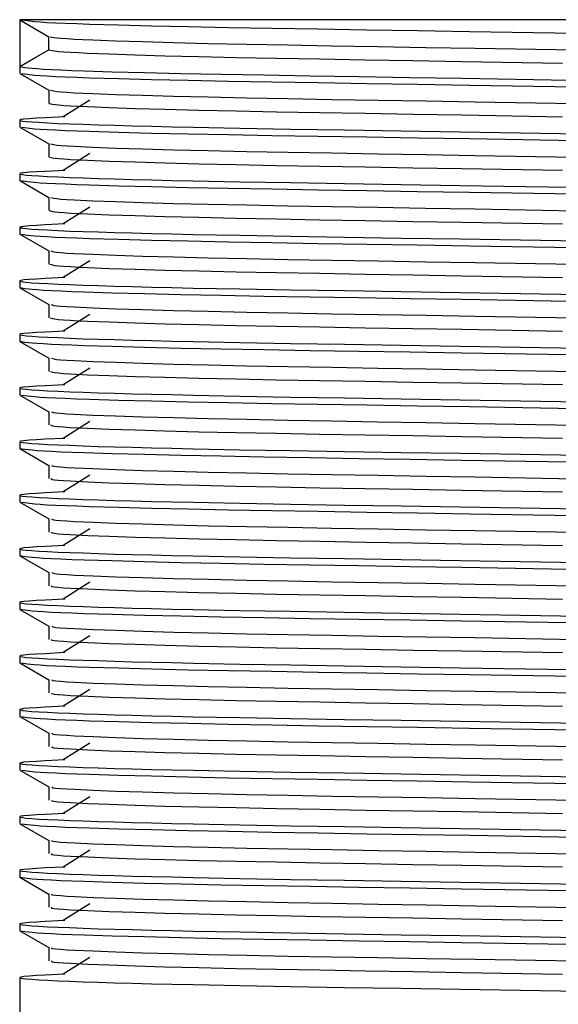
# Model space of a CAD drawing. Header units: millimetres. Extents: x 262469 to 275208, y -32539 to 9411.
# Tile 154 of 256: x 268127.84 to 268133.58, y -13979.15 to -13968.65. Entities that reach past the tile are written whole.
import ezdxf

# ---------------------------------------------------------------- set-up
doc = ezdxf.new("R2010")
doc.units = ezdxf.units.MM
doc.header["$LTSCALE"] = 100
doc.layers.add('$ IE_TELETECHNIKA', color=5, linetype='Continuous', lineweight=30)

msp = doc.modelspace()

# ---------------------------------------------------------------- linework, layer by layer
at = {"layer": '$ IE_TELETECHNIKA', "color": 7, "linetype": 'Continuous'}
for p, q in [((268127.837, -13968.649), (268127.837, -13969.149)), ((268139.553, -13968.649), (268127.837, -13968.649)), ((268127.839, -13968.651), (268128.148, -13968.83)), ((268128.146, -13968.97), (268128.146, -13968.828)), ((268127.837, -13969.154), (268127.837, -13969.22)), ((268127.839, -13969.222), (268128.148, -13969.401)), ((268128.146, -13969.4), (268128.146, -13969.542)), ((268128.146, -13969.4), (268128.146, -13969.542)), ((268128.585, -13969.506), (268128.299, -13969.684)), ((268127.837, -13969.72), (268127.837, -13969.792)), ((268127.876, -13969.71), (268127.863, -13969.714)), ((268127.839, -13969.794), (268128.148, -13969.972)), ((268128.146, -13969.971), (268128.146, -13970.113)), ((268128.146, -13969.971), (268128.146, -13970.113)), ((268128.585, -13970.077), (268128.299, -13970.256)), ((268127.837, -13970.292), (268127.837, -13970.363)), ((268127.876, -13970.282), (268127.863, -13970.285)), ((268127.839, -13970.365), (268128.148, -13970.544)), ((268128.146, -13970.543), (268128.146, -13970.684)), ((268128.146, -13970.543), (268128.146, -13970.684)), ((268128.585, -13970.649), (268128.299, -13970.827)), ((268127.876, -13970.853), (268127.837, -13970.863)), ((268127.837, -13970.863), (268127.837, -13970.934)), ((268127.839, -13970.936), (268128.148, -13971.115)), ((268128.146, -13971.114), (268128.146, -13971.256)), ((268128.146, -13971.114), (268128.146, -13971.256)), ((268128.585, -13971.22), (268128.299, -13971.399)), ((268127.837, -13971.434), (268127.837, -13971.506)), ((268127.839, -13971.508), (268128.148, -13971.687)), ((268128.146, -13971.685), (268128.146, -13971.827)), ((268128.146, -13971.685), (268128.146, -13971.827)), ((268128.585, -13971.791), (268128.299, -13971.97)), ((268127.837, -13972.006), (268127.837, -13972.077)), ((268127.839, -13972.079), (268128.148, -13972.258)), ((268128.146, -13972.257), (268128.146, -13972.399)), ((268128.146, -13972.257), (268128.146, -13972.399)), ((268128.585, -13972.363), (268128.299, -13972.541)), ((268127.837, -13972.577), (268127.837, -13972.649)), ((268127.839, -13972.651), (268128.148, -13972.829)), ((268128.146, -13972.828), (268128.146, -13972.97)), ((268128.146, -13972.828), (268128.146, -13972.97)), ((268128.585, -13972.934), (268128.299, -13973.113)), ((268127.837, -13973.149), (268127.837, -13973.22)), ((268127.839, -13973.222), (268128.148, -13973.401)), ((268128.146, -13973.4), (268128.146, -13973.541)), ((268128.146, -13973.4), (268128.146, -13973.541)), ((268128.585, -13973.506), (268128.299, -13973.684)), ((268127.837, -13973.72), (268127.837, -13973.791)), ((268127.839, -13973.794), (268128.148, -13973.972)), ((268128.146, -13973.971), (268128.146, -13974.113)), ((268128.146, -13973.971), (268128.146, -13974.113)), ((268128.585, -13974.077), (268128.299, -13974.256)), ((268127.837, -13974.291), (268127.837, -13974.363)), ((268127.839, -13974.365), (268128.148, -13974.544)), ((268128.146, -13974.543), (268128.146, -13974.684)), ((268128.146, -13974.543), (268128.146, -13974.684)), ((268128.585, -13974.648), (268128.299, -13974.827)), ((268127.837, -13974.863), (268127.837, -13974.934)), ((268127.839, -13974.936), (268128.148, -13975.115)), ((268128.146, -13975.114), (268128.146, -13975.256)), ((268128.146, -13975.114), (268128.146, -13975.256)), ((268128.585, -13975.22), (268128.299, -13975.398)), ((268127.837, -13975.434), (268127.837, -13975.506)), ((268127.839, -13975.508), (268128.148, -13975.686)), ((268128.146, -13975.685), (268128.146, -13975.827)), ((268128.146, -13975.685), (268128.146, -13975.827)), ((268128.585, -13975.791), (268128.299, -13975.97)), ((268127.837, -13976.006), (268127.837, -13976.077)), ((268127.839, -13976.079), (268128.148, -13976.258)), ((268127.876, -13975.996), (268127.863, -13975.999)), ((268128.146, -13976.257), (268128.146, -13976.399)), ((268128.146, -13976.257), (268128.146, -13976.399)), ((268128.585, -13976.363), (268128.299, -13976.541)), ((268127.837, -13976.577), (268127.837, -13976.649)), ((268127.876, -13976.567), (268127.863, -13976.571)), ((268127.839, -13976.651), (268128.148, -13976.829)), ((268128.146, -13976.828), (268128.146, -13976.97)), ((268128.146, -13976.828), (268128.146, -13976.97)), ((268128.585, -13976.934), (268128.299, -13977.113)), ((268127.837, -13977.149), (268127.837, -13977.22)), ((268127.839, -13977.222), (268128.148, -13977.401)), ((268127.876, -13977.139), (268127.863, -13977.142)), ((268128.146, -13977.4), (268128.146, -13977.541)), ((268128.146, -13977.4), (268128.146, -13977.541)), ((268128.585, -13977.505), (268128.299, -13977.684)), ((268127.837, -13977.72), (268127.837, -13977.791)), ((268127.839, -13977.793), (268128.148, -13977.972)), ((268128.146, -13977.971), (268128.146, -13978.113)), ((268128.146, -13977.971), (268128.146, -13978.113)), ((268128.585, -13978.077), (268128.299, -13978.255)), ((268127.837, -13978.291), (268127.837, -13978.363)), ((268127.839, -13978.365), (268128.148, -13978.543)), ((268128.146, -13978.542), (268128.146, -13978.684)), ((268128.146, -13978.542), (268128.146, -13978.684)), ((268128.585, -13978.648), (268128.299, -13978.827)), ((268127.837, -13978.863), (268127.837, -13984.396))]:
    msp.add_line(p, q, dxfattribs=at)
for points in [[(268127.859, -13968.651), (268127.915, -13968.659), (268127.996, -13968.668), (268128.054, -13968.672), (268128.127, -13968.677), (268128.217, -13968.681), (268128.324, -13968.686), (268128.446, -13968.691), (268128.582, -13968.695), (268128.891, -13968.705), (268129.242, -13968.714), (268129.633, -13968.723), (268130.061, -13968.732), (268130.524, -13968.74), (268131.018, -13968.748), (268131.537, -13968.757), (268132.077, -13968.765), (268132.632, -13968.774), (268133.767, -13968.793)], [(268128.161, -13968.83), (268128.202, -13968.838), (268128.233, -13968.842), (268128.279, -13968.846), (268128.341, -13968.851), (268128.419, -13968.855), (268128.511, -13968.86), (268128.616, -13968.865), (268128.859, -13968.874), (268129.146, -13968.883), (268129.475, -13968.892), (268129.846, -13968.901), (268130.253, -13968.91), (268130.693, -13968.918), (268131.16, -13968.927), (268131.652, -13968.935), (268132.164, -13968.944), (268132.69, -13968.953), (268133.765, -13968.971)], [(268127.837, -13969.149), (268128.01, -13969.049), (268128.146, -13968.97)], [(268128.146, -13968.97), (268128.184, -13968.979), (268128.253, -13968.987), (268128.307, -13968.991), (268128.378, -13968.996), (268128.462, -13969), (268128.56, -13969.005), (268128.791, -13969.014), (268129.066, -13969.024), (268129.385, -13969.033), (268129.745, -13969.042), (268130.143, -13969.051), (268130.574, -13969.059), (268131.034, -13969.067), (268131.52, -13969.076), (268132.027, -13969.084), (268132.549, -13969.093), (268133.621, -13969.112)], [(268127.837, -13969.149), (268127.891, -13969.157), (268127.969, -13969.166), (268128.022, -13969.17), (268128.09, -13969.175), (268128.175, -13969.179), (268128.276, -13969.184), (268128.392, -13969.189), (268128.523, -13969.193), (268128.823, -13969.203), (268129.168, -13969.212), (268129.554, -13969.221), (268129.979, -13969.23), (268130.44, -13969.238), (268130.933, -13969.247), (268131.452, -13969.255), (268131.994, -13969.264), (268132.551, -13969.273), (268133.694, -13969.292)], [(268127.859, -13969.222), (268127.915, -13969.231), (268127.996, -13969.239), (268128.054, -13969.244), (268128.127, -13969.248), (268128.217, -13969.253), (268128.324, -13969.257), (268128.446, -13969.262), (268128.582, -13969.267), (268128.891, -13969.276), (268129.242, -13969.285), (268129.633, -13969.294), (268130.061, -13969.303), (268130.524, -13969.311), (268131.018, -13969.32), (268131.538, -13969.328), (268132.077, -13969.337), (268132.633, -13969.346), (268133.768, -13969.364)], [(268128.164, -13969.401), (268128.202, -13969.409), (268128.233, -13969.414), (268128.278, -13969.418), (268128.341, -13969.422), (268128.419, -13969.427), (268128.512, -13969.431), (268128.617, -13969.436), (268128.86, -13969.445), (268129.146, -13969.455), (268129.476, -13969.464), (268129.847, -13969.473), (268130.254, -13969.481), (268130.694, -13969.49), (268131.161, -13969.498), (268131.653, -13969.507), (268132.165, -13969.515), (268132.691, -13969.524), (268133.766, -13969.543)], [(268128.15, -13969.542), (268128.185, -13969.55), (268128.252, -13969.558), (268128.307, -13969.563), (268128.377, -13969.567), (268128.462, -13969.572), (268128.56, -13969.576), (268128.791, -13969.586), (268129.066, -13969.595), (268129.385, -13969.604), (268129.745, -13969.613), (268130.142, -13969.622), (268130.574, -13969.63), (268131.034, -13969.639), (268131.52, -13969.647), (268132.026, -13969.656), (268132.549, -13969.665), (268133.621, -13969.683)], [(268128.319, -13969.684), (268128.109, -13969.695), (268128.017, -13969.7), (268127.939, -13969.705), (268127.882, -13969.71), (268127.848, -13969.714), (268127.837, -13969.719), (268127.843, -13969.724), (268127.867, -13969.729), (268127.907, -13969.733), (268127.965, -13969.738), (268128.04, -13969.743), (268128.133, -13969.748), (268128.243, -13969.754), (268128.37, -13969.759), (268128.513, -13969.764), (268128.672, -13969.769), (268128.847, -13969.775), (268129.036, -13969.78), (268129.24, -13969.785), (268129.457, -13969.79), (268129.687, -13969.795), (268130.184, -13969.805), (268130.723, -13969.815), (268131.298, -13969.824), (268131.903, -13969.834), (268132.53, -13969.844), (268135.102, -13969.886)], [(268127.859, -13969.794), (268127.915, -13969.802), (268127.996, -13969.811), (268128.054, -13969.815), (268128.127, -13969.82), (268128.217, -13969.824), (268128.324, -13969.829), (268128.446, -13969.833), (268128.582, -13969.838), (268128.891, -13969.847), (268129.242, -13969.857), (268129.633, -13969.866), (268130.061, -13969.874), (268130.524, -13969.883), (268131.018, -13969.891), (268131.537, -13969.899), (268132.077, -13969.908), (268132.632, -13969.917), (268133.768, -13969.936)], [(268128.166, -13969.972), (268128.202, -13969.981), (268128.232, -13969.985), (268128.278, -13969.989), (268128.341, -13969.994), (268128.419, -13969.998), (268128.617, -13970.007), (268128.86, -13970.017), (268129.147, -13970.026), (268129.477, -13970.035), (268129.847, -13970.044), (268130.255, -13970.053), (268130.694, -13970.061), (268131.162, -13970.07), (268131.654, -13970.078), (268132.165, -13970.087), (268132.691, -13970.096), (268133.766, -13970.114)], [(268128.153, -13970.113), (268128.185, -13970.121), (268128.251, -13970.13), (268128.306, -13970.134), (268128.377, -13970.139), (268128.462, -13970.143), (268128.56, -13970.148), (268128.791, -13970.157), (268129.066, -13970.166), (268129.385, -13970.176), (268129.745, -13970.185), (268130.142, -13970.193), (268130.574, -13970.202), (268131.034, -13970.21), (268131.52, -13970.219), (268132.026, -13970.227), (268132.549, -13970.236), (268133.621, -13970.255)], [(268128.319, -13970.256), (268128.109, -13970.266), (268128.017, -13970.271), (268127.939, -13970.276), (268127.882, -13970.281), (268127.848, -13970.286), (268127.837, -13970.29), (268127.843, -13970.295), (268127.867, -13970.3), (268127.907, -13970.305), (268127.965, -13970.31), (268128.04, -13970.315), (268128.133, -13970.32), (268128.243, -13970.325), (268128.37, -13970.33), (268128.513, -13970.336), (268128.672, -13970.341), (268128.847, -13970.346), (268129.036, -13970.351), (268129.24, -13970.357), (268129.457, -13970.362), (268129.687, -13970.367), (268130.184, -13970.377), (268130.723, -13970.386), (268131.298, -13970.396), (268131.903, -13970.405), (268132.53, -13970.415), (268135.102, -13970.457)], [(268127.859, -13970.365), (268127.915, -13970.374), (268127.996, -13970.382), (268128.054, -13970.387), (268128.127, -13970.391), (268128.217, -13970.396), (268128.324, -13970.4), (268128.446, -13970.405), (268128.582, -13970.409), (268128.891, -13970.419), (268129.242, -13970.428), (268129.633, -13970.437), (268130.061, -13970.446), (268130.524, -13970.454), (268131.018, -13970.462), (268131.537, -13970.471), (268132.077, -13970.479), (268132.632, -13970.488), (268133.768, -13970.507)], [(268128.168, -13970.544), (268128.201, -13970.552), (268128.231, -13970.556), (268128.276, -13970.561), (268128.339, -13970.565), (268128.418, -13970.57), (268128.616, -13970.579), (268128.859, -13970.588), (268129.145, -13970.597), (268129.475, -13970.607), (268129.845, -13970.616), (268130.253, -13970.624), (268130.692, -13970.633), (268131.16, -13970.641), (268131.652, -13970.649), (268132.163, -13970.658), (268132.689, -13970.667), (268133.765, -13970.686)], [(268128.156, -13970.684), (268128.186, -13970.693), (268128.212, -13970.697), (268128.251, -13970.701), (268128.306, -13970.706), (268128.377, -13970.71), (268128.462, -13970.715), (268128.56, -13970.719), (268128.791, -13970.729), (268129.066, -13970.738), (268129.385, -13970.747), (268129.745, -13970.756), (268130.142, -13970.765), (268130.574, -13970.773), (268131.034, -13970.782), (268131.52, -13970.79), (268132.026, -13970.799), (268132.549, -13970.808), (268133.621, -13970.826)], [(268128.319, -13970.827), (268128.109, -13970.837), (268128.017, -13970.843), (268127.939, -13970.848), (268127.882, -13970.853), (268127.848, -13970.857), (268127.837, -13970.862), (268127.843, -13970.867), (268127.867, -13970.871), (268127.907, -13970.876), (268127.965, -13970.881), (268128.04, -13970.886), (268128.133, -13970.891), (268128.243, -13970.896), (268128.37, -13970.902), (268128.513, -13970.907), (268128.672, -13970.912), (268128.847, -13970.917), (268129.036, -13970.923), (268129.24, -13970.928), (268129.457, -13970.933), (268129.687, -13970.938), (268130.184, -13970.948), (268130.723, -13970.958), (268131.298, -13970.967), (268131.903, -13970.977), (268132.53, -13970.987), (268135.102, -13971.029)], [(268127.859, -13970.937), (268127.915, -13970.945), (268127.996, -13970.954), (268128.054, -13970.958), (268128.127, -13970.962), (268128.217, -13970.967), (268128.324, -13970.972), (268128.446, -13970.976), (268128.582, -13970.981), (268128.891, -13970.99), (268129.242, -13970.999), (268129.633, -13971.008), (268130.061, -13971.017), (268130.524, -13971.026), (268131.018, -13971.034), (268131.537, -13971.042), (268132.077, -13971.051), (268132.632, -13971.06), (268133.767, -13971.078)], [(268128.17, -13971.115), (268128.2, -13971.124), (268128.23, -13971.128), (268128.276, -13971.132), (268128.34, -13971.137), (268128.419, -13971.141), (268128.617, -13971.15), (268128.86, -13971.16), (268129.146, -13971.169), (268129.476, -13971.178), (268129.847, -13971.187), (268130.254, -13971.196), (268130.693, -13971.204), (268131.161, -13971.212), (268131.653, -13971.221), (268132.164, -13971.23), (268132.69, -13971.239), (268133.766, -13971.257)], [(268128.159, -13971.256), (268128.186, -13971.264), (268128.211, -13971.268), (268128.25, -13971.273), (268128.305, -13971.277), (268128.377, -13971.282), (268128.462, -13971.286), (268128.561, -13971.291), (268128.791, -13971.3), (268129.066, -13971.309), (268129.385, -13971.318), (268129.745, -13971.328), (268130.143, -13971.336), (268130.574, -13971.345), (268131.034, -13971.353), (268131.52, -13971.361), (268132.026, -13971.37), (268132.549, -13971.379), (268133.621, -13971.397)], [(268128.319, -13971.398), (268128.109, -13971.409), (268128.017, -13971.414), (268127.939, -13971.419), (268127.882, -13971.424), (268127.848, -13971.429), (268127.837, -13971.433), (268127.843, -13971.438), (268127.867, -13971.443), (268127.907, -13971.448), (268127.965, -13971.453), (268128.04, -13971.458), (268128.133, -13971.463), (268128.243, -13971.468), (268128.37, -13971.473), (268128.513, -13971.478), (268128.672, -13971.484), (268128.847, -13971.489), (268129.036, -13971.494), (268129.24, -13971.499), (268129.457, -13971.505), (268129.687, -13971.51), (268130.184, -13971.519), (268130.723, -13971.529), (268131.298, -13971.538), (268131.903, -13971.548), (268132.53, -13971.558), (268135.102, -13971.6)], [(268127.837, -13971.506), (268127.891, -13971.514), (268127.969, -13971.523), (268128.022, -13971.527), (268128.09, -13971.532), (268128.175, -13971.536), (268128.276, -13971.541), (268128.392, -13971.546), (268128.523, -13971.55), (268128.823, -13971.56), (268129.168, -13971.569), (268129.554, -13971.578), (268129.979, -13971.587), (268130.44, -13971.596), (268130.933, -13971.604), (268131.452, -13971.612), (268131.994, -13971.621), (268132.551, -13971.63), (268133.694, -13971.649)], [(268128.172, -13971.687), (268128.2, -13971.695), (268128.229, -13971.699), (268128.275, -13971.704), (268128.34, -13971.708), (268128.419, -13971.712), (268128.618, -13971.722), (268128.86, -13971.731), (268129.146, -13971.74), (268129.476, -13971.749), (268129.847, -13971.758), (268130.254, -13971.767), (268130.694, -13971.776), (268131.162, -13971.784), (268131.654, -13971.792), (268132.165, -13971.801), (268132.691, -13971.81), (268133.766, -13971.828)], [(268128.161, -13971.827), (268128.186, -13971.836), (268128.21, -13971.84), (268128.249, -13971.844), (268128.305, -13971.848), (268128.376, -13971.853), (268128.462, -13971.858), (268128.561, -13971.862), (268128.791, -13971.871), (268129.066, -13971.881), (268129.385, -13971.89), (268129.745, -13971.899), (268130.143, -13971.908), (268130.574, -13971.916), (268131.034, -13971.924), (268131.52, -13971.933), (268132.027, -13971.941), (268132.549, -13971.95), (268133.621, -13971.969)], [(268128.319, -13971.97), (268128.109, -13971.98), (268128.017, -13971.985), (268127.939, -13971.99), (268127.882, -13971.995), (268127.848, -13972), (268127.837, -13972.005), (268127.843, -13972.009), (268127.867, -13972.014), (268127.907, -13972.019), (268127.965, -13972.024), (268128.04, -13972.029), (268128.133, -13972.034), (268128.243, -13972.039), (268128.37, -13972.044), (268128.513, -13972.05), (268128.672, -13972.055), (268128.847, -13972.06), (268129.036, -13972.066), (268129.24, -13972.071), (268129.457, -13972.076), (268129.687, -13972.081), (268130.184, -13972.091), (268130.723, -13972.1), (268131.298, -13972.11), (268131.903, -13972.119), (268132.53, -13972.13), (268135.102, -13972.172)], [(268127.837, -13972.077), (268127.891, -13972.086), (268127.969, -13972.094), (268128.022, -13972.099), (268128.09, -13972.103), (268128.175, -13972.108), (268128.276, -13972.112), (268128.392, -13972.117), (268128.523, -13972.122), (268128.823, -13972.131), (268129.168, -13972.14), (268129.554, -13972.15), (268129.979, -13972.158), (268130.44, -13972.167), (268130.933, -13972.175), (268131.452, -13972.184), (268131.994, -13972.192), (268132.551, -13972.201), (268133.694, -13972.22)], [(268128.174, -13972.258), (268128.199, -13972.266), (268128.228, -13972.271), (268128.275, -13972.275), (268128.34, -13972.279), (268128.42, -13972.284), (268128.619, -13972.293), (268128.861, -13972.302), (268129.147, -13972.312), (268129.477, -13972.321), (268129.848, -13972.33), (268130.255, -13972.339), (268130.695, -13972.347), (268131.163, -13972.355), (268131.655, -13972.364), (268132.166, -13972.372), (268132.692, -13972.381), (268133.767, -13972.4)], [(268128.164, -13972.399), (268128.186, -13972.407), (268128.209, -13972.411), (268128.248, -13972.415), (268128.304, -13972.42), (268128.376, -13972.424), (268128.561, -13972.434), (268128.792, -13972.443), (268129.066, -13972.452), (268129.385, -13972.461), (268129.745, -13972.47), (268130.143, -13972.479), (268130.574, -13972.488), (268131.034, -13972.496), (268131.52, -13972.504), (268132.027, -13972.513), (268132.549, -13972.522), (268133.621, -13972.54)], [(268128.319, -13972.541), (268128.109, -13972.552), (268128.017, -13972.557), (268127.939, -13972.562), (268127.882, -13972.567), (268127.848, -13972.571), (268127.837, -13972.576), (268127.843, -13972.581), (268127.867, -13972.586), (268127.907, -13972.59), (268127.965, -13972.595), (268128.04, -13972.6), (268128.133, -13972.605), (268128.243, -13972.611), (268128.37, -13972.616), (268128.513, -13972.621), (268128.672, -13972.626), (268128.847, -13972.632), (268129.036, -13972.637), (268129.24, -13972.642), (268129.457, -13972.647), (268129.687, -13972.652), (268130.184, -13972.662), (268130.723, -13972.672), (268131.298, -13972.681), (268131.903, -13972.691), (268132.53, -13972.701), (268135.102, -13972.743)], [(268127.859, -13972.651), (268127.915, -13972.659), (268127.996, -13972.668), (268128.053, -13972.672), (268128.126, -13972.677), (268128.217, -13972.681), (268128.323, -13972.686), (268128.445, -13972.69), (268128.581, -13972.695), (268128.89, -13972.704), (268129.241, -13972.714), (268129.632, -13972.723), (268130.059, -13972.731), (268130.522, -13972.74), (268131.016, -13972.748), (268131.536, -13972.756), (268132.076, -13972.765), (268132.631, -13972.774), (268133.766, -13972.793)], [(268128.175, -13972.829), (268128.198, -13972.838), (268128.226, -13972.842), (268128.274, -13972.846), (268128.338, -13972.851), (268128.419, -13972.855), (268128.617, -13972.864), (268128.859, -13972.874), (268129.145, -13972.883), (268129.475, -13972.892), (268129.846, -13972.901), (268130.253, -13972.91), (268130.692, -13972.918), (268131.16, -13972.927), (268131.652, -13972.935), (268132.164, -13972.944), (268132.69, -13972.953), (268133.765, -13972.971)], [(268128.166, -13972.97), (268128.185, -13972.978), (268128.208, -13972.983), (268128.248, -13972.987), (268128.304, -13972.991), (268128.376, -13972.996), (268128.561, -13973.005), (268128.792, -13973.014), (268129.066, -13973.023), (268129.385, -13973.033), (268129.745, -13973.042), (268130.143, -13973.051), (268130.574, -13973.059), (268131.034, -13973.067), (268131.52, -13973.076), (268132.027, -13973.084), (268132.549, -13973.093), (268133.621, -13973.112)], [(268128.319, -13973.113), (268128.109, -13973.123), (268128.017, -13973.128), (268127.939, -13973.133), (268127.882, -13973.138), (268127.848, -13973.143), (268127.837, -13973.148), (268127.843, -13973.152), (268127.867, -13973.157), (268127.907, -13973.162), (268127.965, -13973.167), (268128.04, -13973.172), (268128.133, -13973.177), (268128.243, -13973.182), (268128.37, -13973.187), (268128.513, -13973.193), (268128.672, -13973.198), (268128.847, -13973.203), (268129.036, -13973.208), (268129.24, -13973.214), (268129.457, -13973.219), (268129.687, -13973.224), (268130.184, -13973.234), (268130.723, -13973.243), (268131.298, -13973.253), (268131.903, -13973.262), (268132.53, -13973.272), (268135.102, -13973.314)], [(268127.837, -13973.22), (268127.891, -13973.229), (268127.969, -13973.237), (268128.022, -13973.242), (268128.09, -13973.246), (268128.175, -13973.251), (268128.276, -13973.255), (268128.392, -13973.26), (268128.523, -13973.264), (268128.823, -13973.274), (268129.168, -13973.283), (268129.554, -13973.292), (268129.979, -13973.301), (268130.44, -13973.31), (268130.933, -13973.318), (268131.452, -13973.327), (268131.994, -13973.335), (268132.551, -13973.344), (268133.694, -13973.363)], [(268128.176, -13973.401), (268128.197, -13973.409), (268128.226, -13973.413), (268128.273, -13973.418), (268128.339, -13973.422), (268128.42, -13973.427), (268128.618, -13973.436), (268128.86, -13973.445), (268129.146, -13973.454), (268129.476, -13973.464), (268129.847, -13973.473), (268130.254, -13973.481), (268130.694, -13973.49), (268131.161, -13973.498), (268131.653, -13973.506), (268132.165, -13973.515), (268132.691, -13973.524), (268133.766, -13973.543)], [(268128.168, -13973.542), (268128.185, -13973.55), (268128.207, -13973.554), (268128.247, -13973.558), (268128.304, -13973.563), (268128.376, -13973.567), (268128.562, -13973.576), (268128.792, -13973.586), (268129.066, -13973.595), (268129.385, -13973.604), (268129.745, -13973.613), (268130.143, -13973.622), (268130.574, -13973.63), (268131.035, -13973.639), (268131.52, -13973.647), (268132.027, -13973.656), (268132.549, -13973.665), (268133.621, -13973.683)], [(268128.319, -13973.684), (268128.109, -13973.695), (268128.017, -13973.7), (268127.939, -13973.705), (268127.882, -13973.71), (268127.848, -13973.714), (268127.837, -13973.719), (268127.843, -13973.724), (268127.867, -13973.728), (268127.907, -13973.733), (268127.965, -13973.738), (268128.04, -13973.743), (268128.133, -13973.748), (268128.243, -13973.754), (268128.37, -13973.759), (268128.513, -13973.764), (268128.672, -13973.769), (268128.847, -13973.775), (268129.036, -13973.78), (268129.24, -13973.785), (268129.457, -13973.79), (268129.687, -13973.795), (268130.184, -13973.805), (268130.723, -13973.815), (268131.298, -13973.824), (268131.903, -13973.834), (268132.53, -13973.844), (268135.102, -13973.886)], [(268127.859, -13973.794), (268127.915, -13973.802), (268127.996, -13973.811), (268128.054, -13973.815), (268128.127, -13973.82), (268128.217, -13973.824), (268128.324, -13973.829), (268128.446, -13973.833), (268128.582, -13973.838), (268128.891, -13973.847), (268129.242, -13973.856), (268129.633, -13973.865), (268130.061, -13973.874), (268130.524, -13973.883), (268131.018, -13973.891), (268131.537, -13973.899), (268132.077, -13973.908), (268132.632, -13973.917), (268133.767, -13973.936)], [(268128.177, -13973.972), (268128.196, -13973.981), (268128.225, -13973.985), (268128.273, -13973.989), (268128.339, -13973.994), (268128.42, -13973.998), (268128.619, -13974.007), (268128.861, -13974.017), (268129.146, -13974.026), (268129.477, -13974.035), (268129.848, -13974.044), (268130.255, -13974.053), (268130.694, -13974.061), (268131.162, -13974.07), (268131.654, -13974.078), (268132.166, -13974.087), (268132.691, -13974.096), (268133.767, -13974.114)], [(268128.17, -13974.113), (268128.184, -13974.121), (268128.206, -13974.125), (268128.246, -13974.13), (268128.303, -13974.134), (268128.376, -13974.139), (268128.562, -13974.148), (268128.792, -13974.157), (268129.066, -13974.166), (268129.385, -13974.175), (268129.745, -13974.185), (268130.143, -13974.193), (268130.574, -13974.202), (268131.035, -13974.21), (268131.521, -13974.219), (268132.027, -13974.227), (268132.549, -13974.236), (268133.622, -13974.254)], [(268128.319, -13974.256), (268128.109, -13974.266), (268128.017, -13974.271), (268127.939, -13974.276), (268127.882, -13974.281), (268127.848, -13974.286), (268127.837, -13974.29), (268127.843, -13974.295), (268127.867, -13974.3), (268127.907, -13974.305), (268127.965, -13974.31), (268128.04, -13974.315), (268128.133, -13974.32), (268128.243, -13974.325), (268128.37, -13974.33), (268128.513, -13974.335), (268128.672, -13974.341), (268128.847, -13974.346), (268129.036, -13974.351), (268129.24, -13974.356), (268129.457, -13974.362), (268129.687, -13974.367), (268130.184, -13974.377), (268130.723, -13974.386), (268131.298, -13974.395), (268131.903, -13974.405), (268132.53, -13974.415), (268135.102, -13974.457)], [(268127.837, -13974.363), (268127.891, -13974.371), (268127.969, -13974.38), (268128.022, -13974.384), (268128.09, -13974.389), (268128.175, -13974.393), (268128.276, -13974.398), (268128.392, -13974.403), (268128.523, -13974.407), (268128.823, -13974.417), (268129.168, -13974.426), (268129.554, -13974.435), (268129.979, -13974.444), (268130.44, -13974.453), (268130.933, -13974.461), (268131.452, -13974.469), (268131.994, -13974.478), (268132.551, -13974.487), (268133.694, -13974.506)], [(268128.178, -13974.544), (268128.194, -13974.552), (268128.224, -13974.556), (268128.273, -13974.561), (268128.339, -13974.565), (268128.421, -13974.57), (268128.62, -13974.579), (268128.861, -13974.588), (268129.147, -13974.597), (268129.477, -13974.606), (268129.848, -13974.615), (268130.256, -13974.624), (268130.695, -13974.633), (268131.163, -13974.641), (268131.655, -13974.649), (268132.166, -13974.658), (268132.692, -13974.667), (268133.767, -13974.686)], [(268128.171, -13974.684), (268128.183, -13974.693), (268128.205, -13974.697), (268128.245, -13974.701), (268128.303, -13974.706), (268128.377, -13974.71), (268128.562, -13974.719), (268128.792, -13974.728), (268129.066, -13974.738), (268129.385, -13974.747), (268129.745, -13974.756), (268130.143, -13974.765), (268130.574, -13974.773), (268131.035, -13974.782), (268131.521, -13974.79), (268132.027, -13974.799), (268132.55, -13974.807), (268133.622, -13974.826)], [(268128.319, -13974.827), (268128.109, -13974.837), (268128.017, -13974.842), (268127.939, -13974.848), (268127.882, -13974.852), (268127.848, -13974.857), (268127.837, -13974.862), (268127.843, -13974.867), (268127.867, -13974.871), (268127.907, -13974.876), (268127.965, -13974.881), (268128.04, -13974.886), (268128.133, -13974.891), (268128.243, -13974.896), (268128.37, -13974.902), (268128.513, -13974.907), (268128.672, -13974.912), (268128.847, -13974.917), (268129.036, -13974.923), (268129.24, -13974.928), (268129.457, -13974.933), (268129.687, -13974.938), (268130.184, -13974.948), (268130.723, -13974.957), (268131.298, -13974.967), (268131.903, -13974.977), (268132.53, -13974.987), (268135.102, -13975.029)], [(268127.837, -13974.934), (268127.891, -13974.943), (268127.969, -13974.951), (268128.022, -13974.956), (268128.09, -13974.96), (268128.175, -13974.965), (268128.276, -13974.969), (268128.392, -13974.974), (268128.523, -13974.979), (268128.823, -13974.988), (268129.168, -13974.997), (268129.554, -13975.007), (268129.979, -13975.015), (268130.44, -13975.024), (268130.933, -13975.032), (268131.452, -13975.041), (268131.994, -13975.049), (268132.551, -13975.058), (268133.694, -13975.077)], [(268128.178, -13975.115), (268128.193, -13975.123), (268128.223, -13975.128), (268128.272, -13975.132), (268128.34, -13975.137), (268128.422, -13975.141), (268128.621, -13975.15), (268128.862, -13975.159), (268129.148, -13975.169), (268129.478, -13975.178), (268129.849, -13975.187), (268130.256, -13975.196), (268130.696, -13975.204), (268131.164, -13975.212), (268131.656, -13975.221), (268132.167, -13975.229), (268132.693, -13975.238), (268133.768, -13975.257)], [(268128.173, -13975.256), (268128.182, -13975.264), (268128.204, -13975.268), (268128.245, -13975.273), (268128.303, -13975.277), (268128.377, -13975.281), (268128.562, -13975.291), (268128.792, -13975.3), (268129.066, -13975.309), (268129.385, -13975.318), (268129.745, -13975.327), (268130.143, -13975.336), (268130.574, -13975.345), (268131.035, -13975.353), (268131.521, -13975.361), (268132.027, -13975.37), (268132.55, -13975.379), (268133.622, -13975.397)], [(268128.319, -13975.398), (268128.109, -13975.409), (268128.017, -13975.414), (268127.939, -13975.419), (268127.882, -13975.424), (268127.848, -13975.429), (268127.837, -13975.433), (268127.843, -13975.438), (268127.867, -13975.443), (268127.907, -13975.448), (268127.965, -13975.452), (268128.04, -13975.457), (268128.133, -13975.463), (268128.243, -13975.468), (268128.37, -13975.473), (268128.513, -13975.478), (268128.672, -13975.483), (268128.847, -13975.489), (268129.036, -13975.494), (268129.24, -13975.499), (268129.457, -13975.504), (268129.687, -13975.509), (268130.184, -13975.519), (268130.723, -13975.529), (268131.298, -13975.538), (268131.903, -13975.548), (268132.53, -13975.558), (268135.102, -13975.6)], [(268127.859, -13975.508), (268127.915, -13975.516), (268127.996, -13975.525), (268128.054, -13975.529), (268128.127, -13975.534), (268128.217, -13975.538), (268128.324, -13975.543), (268128.446, -13975.548), (268128.582, -13975.552), (268128.891, -13975.561), (268129.242, -13975.571), (268129.633, -13975.58), (268130.061, -13975.588), (268130.524, -13975.597), (268131.018, -13975.605), (268131.537, -13975.614), (268132.077, -13975.622), (268132.632, -13975.631), (268133.767, -13975.65)], [(268128.178, -13975.686), (268128.191, -13975.695), (268128.221, -13975.699), (268128.271, -13975.703), (268128.339, -13975.708), (268128.421, -13975.712), (268128.619, -13975.722), (268128.86, -13975.731), (268129.146, -13975.74), (268129.476, -13975.749), (268129.847, -13975.758), (268130.254, -13975.767), (268130.694, -13975.775), (268131.162, -13975.784), (268131.653, -13975.792), (268132.165, -13975.801), (268132.691, -13975.81), (268133.766, -13975.828)], [(268128.174, -13975.827), (268128.181, -13975.835), (268128.203, -13975.84), (268128.244, -13975.844), (268128.303, -13975.848), (268128.377, -13975.853), (268128.563, -13975.862), (268128.792, -13975.871), (268129.066, -13975.88), (268129.385, -13975.89), (268129.745, -13975.899), (268130.143, -13975.908), (268130.574, -13975.916), (268131.035, -13975.924), (268131.521, -13975.933), (268132.028, -13975.941), (268132.55, -13975.95), (268133.622, -13975.969)], [(268128.319, -13975.97), (268128.109, -13975.98), (268128.017, -13975.985), (268127.939, -13975.99), (268127.882, -13975.995), (268127.848, -13976), (268127.837, -13976.005), (268127.843, -13976.009), (268127.867, -13976.014), (268127.907, -13976.019), (268127.965, -13976.024), (268128.04, -13976.029), (268128.133, -13976.034), (268128.243, -13976.039), (268128.37, -13976.044), (268128.513, -13976.05), (268128.672, -13976.055), (268128.847, -13976.06), (268129.036, -13976.065), (268129.24, -13976.071), (268129.457, -13976.076), (268129.687, -13976.081), (268130.184, -13976.091), (268130.723, -13976.1), (268131.298, -13976.11), (268131.903, -13976.119), (268132.53, -13976.13), (268135.102, -13976.171)], [(268127.859, -13976.079), (268127.915, -13976.088), (268127.996, -13976.096), (268128.054, -13976.101), (268128.127, -13976.105), (268128.217, -13976.11), (268128.324, -13976.114), (268128.446, -13976.119), (268128.582, -13976.124), (268128.891, -13976.133), (268129.242, -13976.142), (268129.633, -13976.151), (268130.061, -13976.16), (268130.524, -13976.168), (268131.018, -13976.177), (268131.537, -13976.185), (268132.077, -13976.194), (268132.632, -13976.203), (268133.767, -13976.221)], [(268128.178, -13976.258), (268128.19, -13976.266), (268128.22, -13976.27), (268128.271, -13976.275), (268128.339, -13976.279), (268128.422, -13976.284), (268128.62, -13976.293), (268128.861, -13976.302), (268129.146, -13976.312), (268129.477, -13976.321), (268129.848, -13976.33), (268130.255, -13976.338), (268130.695, -13976.347), (268131.163, -13976.355), (268131.655, -13976.364), (268132.166, -13976.372), (268132.692, -13976.381), (268133.767, -13976.4)], [(268128.175, -13976.399), (268128.18, -13976.407), (268128.202, -13976.411), (268128.244, -13976.415), (268128.303, -13976.42), (268128.377, -13976.424), (268128.563, -13976.433), (268128.792, -13976.443), (268129.066, -13976.452), (268129.385, -13976.461), (268129.746, -13976.47), (268130.143, -13976.479), (268130.574, -13976.488), (268131.035, -13976.496), (268131.521, -13976.504), (268132.028, -13976.513), (268132.55, -13976.522), (268133.622, -13976.54)], [(268128.319, -13976.541), (268128.109, -13976.552), (268128.017, -13976.557), (268127.939, -13976.562), (268127.882, -13976.567), (268127.848, -13976.571), (268127.837, -13976.576), (268127.843, -13976.581), (268127.867, -13976.586), (268127.907, -13976.59), (268127.965, -13976.595), (268128.04, -13976.6), (268128.133, -13976.605), (268128.243, -13976.611), (268128.37, -13976.616), (268128.513, -13976.621), (268128.672, -13976.626), (268128.847, -13976.632), (268129.036, -13976.637), (268129.24, -13976.642), (268129.457, -13976.647), (268129.687, -13976.652), (268130.184, -13976.662), (268130.723, -13976.672), (268131.298, -13976.681), (268131.903, -13976.691), (268132.53, -13976.701), (268135.102, -13976.743)], [(268127.859, -13976.651), (268127.915, -13976.659), (268127.996, -13976.668), (268128.054, -13976.672), (268128.127, -13976.677), (268128.217, -13976.681), (268128.324, -13976.686), (268128.446, -13976.69), (268128.582, -13976.695), (268128.891, -13976.704), (268129.242, -13976.713), (268129.633, -13976.723), (268130.061, -13976.731), (268130.524, -13976.74), (268131.018, -13976.748), (268131.537, -13976.756), (268132.077, -13976.765), (268132.632, -13976.774), (268133.767, -13976.793)], [(268128.178, -13976.829), (268128.188, -13976.838), (268128.22, -13976.842), (268128.271, -13976.846), (268128.34, -13976.851), (268128.423, -13976.855), (268128.621, -13976.864), (268128.861, -13976.874), (268129.147, -13976.883), (268129.478, -13976.892), (268129.849, -13976.901), (268130.256, -13976.91), (268130.695, -13976.918), (268131.163, -13976.927), (268131.655, -13976.935), (268132.166, -13976.944), (268132.692, -13976.953), (268133.767, -13976.971)], [(268128.176, -13976.97), (268128.179, -13976.978), (268128.201, -13976.982), (268128.243, -13976.987), (268128.303, -13976.991), (268128.378, -13976.996), (268128.563, -13977.005), (268128.792, -13977.014), (268129.066, -13977.023), (268129.385, -13977.033), (268129.746, -13977.042), (268130.143, -13977.05), (268130.575, -13977.059), (268131.035, -13977.067), (268131.521, -13977.076), (268132.028, -13977.084), (268132.55, -13977.093), (268133.623, -13977.112)], [(268128.319, -13977.113), (268128.109, -13977.123), (268128.017, -13977.128), (268127.939, -13977.133), (268127.882, -13977.138), (268127.848, -13977.143), (268127.837, -13977.147), (268127.843, -13977.152), (268127.867, -13977.157), (268127.907, -13977.162), (268127.965, -13977.167), (268128.04, -13977.172), (268128.133, -13977.177), (268128.243, -13977.182), (268128.37, -13977.187), (268128.513, -13977.192), (268128.672, -13977.198), (268128.847, -13977.203), (268129.036, -13977.208), (268129.24, -13977.213), (268129.457, -13977.219), (268129.687, -13977.224), (268130.184, -13977.234), (268130.723, -13977.243), (268131.298, -13977.253), (268131.903, -13977.262), (268132.53, -13977.272), (268135.102, -13977.314)], [(268127.859, -13977.222), (268127.915, -13977.231), (268127.996, -13977.239), (268128.054, -13977.244), (268128.127, -13977.248), (268128.217, -13977.253), (268128.324, -13977.257), (268128.446, -13977.262), (268128.582, -13977.266), (268128.891, -13977.276), (268129.242, -13977.285), (268129.633, -13977.294), (268130.061, -13977.303), (268130.524, -13977.311), (268131.018, -13977.319), (268131.538, -13977.328), (268132.077, -13977.336), (268132.633, -13977.345), (268133.768, -13977.364)], [(268128.178, -13977.401), (268128.176, -13977.405), (268128.186, -13977.409), (268128.219, -13977.413), (268128.271, -13977.418), (268128.341, -13977.422), (268128.424, -13977.427), (268128.621, -13977.436), (268128.861, -13977.445), (268129.147, -13977.454), (268129.478, -13977.464), (268129.85, -13977.473), (268130.257, -13977.481), (268130.696, -13977.49), (268131.164, -13977.498), (268131.656, -13977.506), (268132.167, -13977.515), (268132.693, -13977.524), (268133.768, -13977.543)], [(268128.176, -13977.541), (268128.177, -13977.55), (268128.2, -13977.554), (268128.243, -13977.558), (268128.303, -13977.563), (268128.378, -13977.567), (268128.563, -13977.576), (268128.792, -13977.585), (268129.066, -13977.595), (268129.385, -13977.604), (268129.746, -13977.613), (268130.144, -13977.622), (268130.575, -13977.63), (268131.035, -13977.639), (268131.521, -13977.647), (268132.028, -13977.656), (268132.55, -13977.665), (268133.623, -13977.683)], [(268128.319, -13977.684), (268128.109, -13977.694), (268128.017, -13977.7), (268127.939, -13977.705), (268127.882, -13977.709), (268127.848, -13977.714), (268127.837, -13977.719), (268127.843, -13977.724), (268127.867, -13977.728), (268127.907, -13977.733), (268127.965, -13977.738), (268128.04, -13977.743), (268128.133, -13977.748), (268128.243, -13977.753), (268128.37, -13977.759), (268128.513, -13977.764), (268128.672, -13977.769), (268128.847, -13977.774), (268129.036, -13977.78), (268129.24, -13977.785), (268129.457, -13977.79), (268129.687, -13977.795), (268130.184, -13977.805), (268130.723, -13977.815), (268131.298, -13977.824), (268131.903, -13977.834), (268132.53, -13977.844), (268135.102, -13977.886)], [(268127.837, -13977.791), (268127.891, -13977.8), (268127.969, -13977.808), (268128.022, -13977.813), (268128.09, -13977.817), (268128.175, -13977.822), (268128.276, -13977.826), (268128.392, -13977.831), (268128.523, -13977.836), (268128.823, -13977.845), (268129.168, -13977.854), (268129.554, -13977.864), (268129.979, -13977.873), (268130.44, -13977.881), (268130.933, -13977.889), (268131.452, -13977.898), (268131.994, -13977.906), (268132.551, -13977.916), (268133.694, -13977.934)], [(268128.177, -13977.972), (268128.174, -13977.976), (268128.185, -13977.98), (268128.218, -13977.985), (268128.271, -13977.989), (268128.341, -13977.994), (268128.425, -13977.998), (268128.622, -13978.007), (268128.862, -13978.017), (268129.148, -13978.026), (268129.479, -13978.035), (268129.85, -13978.044), (268130.257, -13978.053), (268130.697, -13978.061), (268131.165, -13978.069), (268131.657, -13978.078), (268132.168, -13978.087), (268132.694, -13978.096), (268133.769, -13978.114)], [(268128.176, -13978.113), (268128.176, -13978.121), (268128.199, -13978.125), (268128.242, -13978.13), (268128.303, -13978.134), (268128.378, -13978.139), (268128.564, -13978.148), (268128.792, -13978.157), (268129.066, -13978.166), (268129.385, -13978.175), (268129.746, -13978.184), (268130.144, -13978.193), (268130.575, -13978.202), (268131.036, -13978.21), (268131.522, -13978.218), (268132.028, -13978.227), (268132.551, -13978.236), (268133.623, -13978.254)], [(268128.319, -13978.255), (268128.109, -13978.266), (268128.017, -13978.271), (268127.939, -13978.276), (268127.882, -13978.281), (268127.848, -13978.286), (268127.837, -13978.29), (268127.843, -13978.295), (268127.867, -13978.3), (268127.907, -13978.305), (268127.965, -13978.31), (268128.04, -13978.315), (268128.133, -13978.32), (268128.243, -13978.325), (268128.37, -13978.33), (268128.513, -13978.335), (268128.672, -13978.341), (268128.847, -13978.346), (268129.036, -13978.351), (268129.24, -13978.356), (268129.457, -13978.361), (268129.687, -13978.367), (268130.184, -13978.376), (268130.723, -13978.386), (268131.298, -13978.395), (268131.903, -13978.405), (268132.53, -13978.415), (268135.102, -13978.457)], [(268127.837, -13978.363), (268127.891, -13978.371), (268127.969, -13978.38), (268128.022, -13978.384), (268128.09, -13978.389), (268128.175, -13978.393), (268128.276, -13978.398), (268128.392, -13978.403), (268128.523, -13978.407), (268128.823, -13978.417), (268129.168, -13978.426), (268129.554, -13978.435), (268129.979, -13978.444), (268130.44, -13978.452), (268130.933, -13978.461), (268131.452, -13978.469), (268131.994, -13978.478), (268132.551, -13978.487), (268133.694, -13978.506)], [(268128.176, -13978.544), (268128.172, -13978.548), (268128.183, -13978.552), (268128.217, -13978.556), (268128.27, -13978.56), (268128.341, -13978.565), (268128.424, -13978.569), (268128.621, -13978.579), (268128.86, -13978.588), (268129.146, -13978.597), (268129.477, -13978.606), (268129.848, -13978.615), (268130.255, -13978.624), (268130.694, -13978.633), (268131.162, -13978.641), (268131.654, -13978.649), (268132.165, -13978.658), (268132.691, -13978.667), (268133.766, -13978.685)], [(268128.176, -13978.684), (268128.174, -13978.692), (268128.198, -13978.697), (268128.242, -13978.701), (268128.303, -13978.705), (268128.379, -13978.71), (268128.564, -13978.719), (268128.792, -13978.728), (268129.066, -13978.738), (268129.385, -13978.747), (268129.746, -13978.756), (268130.144, -13978.765), (268130.575, -13978.773), (268131.036, -13978.781), (268131.522, -13978.79), (268132.029, -13978.798), (268132.551, -13978.807), (268133.624, -13978.826)], [(268128.319, -13978.827), (268128.109, -13978.837), (268128.017, -13978.842), (268127.939, -13978.847), (268127.882, -13978.852), (268127.848, -13978.857), (268127.837, -13978.862), (268127.843, -13978.866), (268127.867, -13978.871), (268127.907, -13978.876), (268127.965, -13978.881), (268128.04, -13978.886), (268128.133, -13978.891), (268128.243, -13978.896), (268128.37, -13978.901), (268128.513, -13978.907), (268128.672, -13978.912), (268128.847, -13978.917), (268129.036, -13978.922), (268129.24, -13978.928), (268129.457, -13978.933), (268129.687, -13978.938), (268130.184, -13978.948), (268130.723, -13978.957), (268131.298, -13978.967), (268131.903, -13978.976), (268132.53, -13978.987), (268135.102, -13979.029)]]:
    msp.add_lwpolyline(points, dxfattribs=at)

doc.saveas('drawing.dxf')
